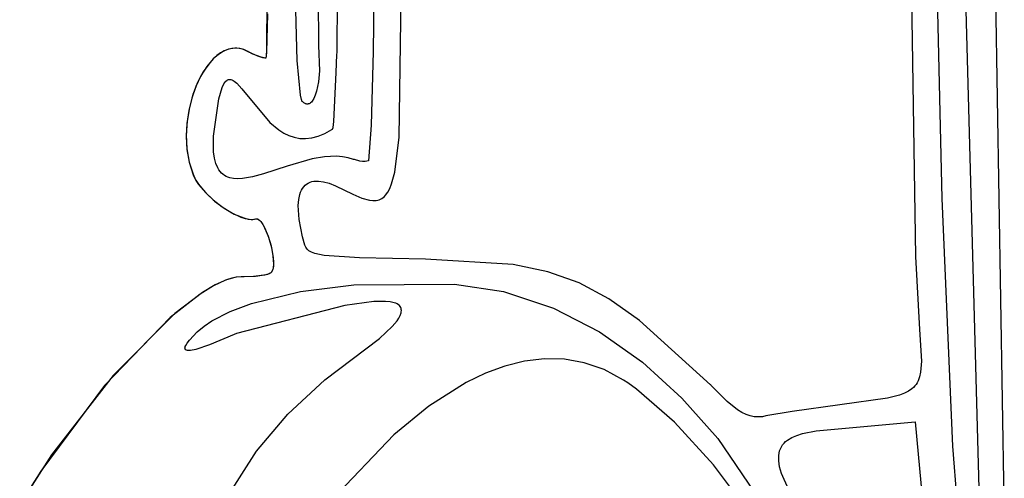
# Model space of a CAD drawing. Extents: x -74.1 to 10.8, y -36.7 to 44.6.
# Tile 156 of 199: x -21.516 to -20.192, y -9.755 to -9.138. Entities that reach past the tile are written whole.
import ezdxf

# ---------------------------------------------------------------- set-up
doc = ezdxf.new("R2010")
doc.units = 0

msp = doc.modelspace()

# ---------------------------------------------------------------- linework, layer by layer
at = {"layer": 'Layer 1', "color": 7, "linetype": 'CONTINUOUS'}
for p, q in [((-21.08907, -9.182223), (-21.082071, -8.332876)), ((-21.005855, -9.29628), (-20.997981, -8.7319)), ((-20.322311, -8.75431), (-20.311529, -9.45682)), ((-21.142663, -9.193232), (-21.153023, -8.816744)), ((-21.036737, -8.872355), (-21.040571, -9.181095)), ((-21.117071, -8.907273), (-21.114071, -9.173273)), ((-20.276007, -9.378967), (-20.286337, -8.918833)), ((-21.183071, -8.929273), (-21.183973, -9.178527)), ((-20.192324, -9.805539), (-20.204969, -9.044305)), ((-20.245065, -9.086227), (-20.226173, -9.787465)), ((-21.182781, -9.130627), (-21.184149, -9.182047)), ((-21.246065, -9.183367), (-21.250902, -9.186933)), ((-21.245654, -9.183102), (-21.250773, -9.186828)), ((-21.241077, -9.180525), (-21.246065, -9.183367)), ((-21.240369, -9.180188), (-21.245654, -9.183102)), ((-21.235957, -9.178452), (-21.241077, -9.180525)), ((-21.23494, -9.17814), (-21.240369, -9.180188)), ((-21.230726, -9.177196), (-21.235957, -9.178452)), ((-21.22939, -9.177013), (-21.23494, -9.17814)), ((-21.225403, -9.176803), (-21.230726, -9.177196)), ((-21.226577, -9.176813), (-21.22939, -9.177013)), ((-21.223743, -9.176863), (-21.226577, -9.176813)), ((-21.220007, -9.17732), (-21.225403, -9.176803)), ((-21.220891, -9.177171), (-21.223743, -9.176863)), ((-21.218022, -9.177744), (-21.220891, -9.177171)), ((-21.214559, -9.178793), (-21.220007, -9.17732)), ((-21.215142, -9.178589), (-21.218022, -9.177744)), ((-21.209353, -9.181121), (-21.215142, -9.178589)), ((-21.209078, -9.18127), (-21.214559, -9.178793)), ((-21.208641, -9.181511), (-21.209353, -9.181121)), ((-21.208972, -9.181328), (-21.209058, -9.181281)), ((-21.2088, -9.181423), (-21.208972, -9.181328)), ((-21.208105, -9.181801), (-21.2088, -9.181423)), ((-21.207672, -9.182031), (-21.208641, -9.181511)), ((-21.202282, -9.18464), (-21.208105, -9.181801)), ((-21.203651, -9.184017), (-21.207672, -9.182031)), ((-21.19556, -9.187379), (-21.203651, -9.184017)), ((-21.191138, -9.188894), (-21.202282, -9.18464)), ((-21.183973, -9.178527), (-21.184558, -9.187738)), ((-21.184149, -9.182047), (-21.184558, -9.187738)), ((-21.114071, -9.173273), (-21.113009, -9.207211)), ((-21.089312, -9.185195), (-21.089111, -9.18259)), ((-21.089111, -9.18259), (-21.089088, -9.182393)), ((-21.089088, -9.182393), (-21.089076, -9.182306)), ((-21.089072, -9.182275), (-21.08907, -9.182223)), ((-21.040571, -9.181095), (-21.043456, -9.280109)), ((-21.260418, -9.196494), (-21.269117, -9.208746)), ((-21.255568, -9.191176), (-21.264309, -9.201504)), ((-21.255702, -9.19131), (-21.260418, -9.196494)), ((-21.250773, -9.186828), (-21.255702, -9.19131)), ((-21.250902, -9.186933), (-21.255568, -9.191176)), ((-21.188738, -9.189593), (-21.19556, -9.187379)), ((-21.187023, -9.190006), (-21.191138, -9.188894)), ((-21.186303, -9.190144), (-21.188738, -9.189593)), ((-21.185594, -9.190243), (-21.187023, -9.190006)), ((-21.185418, -9.190259), (-21.186303, -9.190144)), ((-21.18507, -9.190273), (-21.185594, -9.190243)), ((-21.18507, -9.190273), (-21.185418, -9.190259)), ((-21.184978, -9.190188), (-21.185004, -9.190229)), ((-21.184925, -9.190066), (-21.184978, -9.190188)), ((-21.184937, -9.190097), (-21.184975, -9.190183)), ((-21.184861, -9.189844), (-21.184937, -9.190097)), ((-21.184872, -9.18989), (-21.184925, -9.190066)), ((-21.184767, -9.18938), (-21.184872, -9.18989)), ((-21.184558, -9.187738), (-21.184861, -9.189844)), ((-21.184558, -9.187738), (-21.184767, -9.18938)), ((-21.138316, -9.240157), (-21.142663, -9.193232)), ((-21.09034, -9.209675), (-21.089312, -9.185195)), ((-21.269117, -9.208746), (-21.276685, -9.223143)), ((-21.264309, -9.201504), (-21.272131, -9.213979)), ((-21.113009, -9.207211), (-21.114353, -9.222141)), ((-21.093483, -9.275184), (-21.09034, -9.209675)), ((-21.276685, -9.223143), (-21.282936, -9.239246)), ((-21.272131, -9.213979), (-21.278876, -9.228227)), ((-21.241308, -9.224638), (-21.240075, -9.222748)), ((-21.240075, -9.222748), (-21.238811, -9.221239)), ((-21.238811, -9.221239), (-21.237513, -9.220096)), ((-21.237513, -9.220096), (-21.236852, -9.219657)), ((-21.236852, -9.219657), (-21.236182, -9.219304)), ((-21.236182, -9.219304), (-21.235503, -9.219034)), ((-21.235503, -9.219034), (-21.234814, -9.218846)), ((-21.234814, -9.218846), (-21.234117, -9.218739)), ((-21.234117, -9.218739), (-21.23341, -9.218709)), ((-21.23341, -9.218709), (-21.232694, -9.218755)), ((-21.232694, -9.218755), (-21.231967, -9.218875)), ((-21.231967, -9.218875), (-21.230485, -9.219331)), ((-21.230485, -9.219331), (-21.228961, -9.22006)), ((-21.228961, -9.22006), (-21.227395, -9.221047)), ((-21.227395, -9.221047), (-21.224131, -9.223733)), ((-21.224131, -9.223733), (-21.217034, -9.231525)), ((-21.114353, -9.222141), (-21.116821, -9.234773)), ((-21.278876, -9.228227), (-21.284387, -9.243874)), ((-21.248117, -9.244852), (-21.243684, -9.229625)), ((-21.243684, -9.229625), (-21.241308, -9.224638)), ((-21.217034, -9.231525), (-21.179491, -9.276844)), ((-21.116821, -9.234773), (-21.118448, -9.240009)), ((-21.284387, -9.243874), (-21.288506, -9.260548)), ((-21.282936, -9.239246), (-21.287684, -9.256615)), ((-21.255202, -9.294902), (-21.248117, -9.244852)), ((-21.137196, -9.24565), (-21.138316, -9.240157)), ((-21.136634, -9.247333), (-21.137196, -9.24565)), ((-21.136353, -9.247897), (-21.136634, -9.247333)), ((-21.136212, -9.248109), (-21.136353, -9.247897)), ((-21.136071, -9.248273), (-21.136212, -9.248109)), ((-21.13528, -9.249025), (-21.136071, -9.248273)), ((-21.133728, -9.250262), (-21.13528, -9.249025)), ((-21.132219, -9.251151), (-21.133728, -9.250262)), ((-21.125375, -9.250782), (-21.126004, -9.251157)), ((-21.124759, -9.250336), (-21.125375, -9.250782)), ((-21.123567, -9.249239), (-21.124759, -9.250336)), ((-21.122429, -9.247878), (-21.123567, -9.249239)), ((-21.120321, -9.244406), (-21.122429, -9.247878)), ((-21.118448, -9.240009), (-21.120321, -9.244406)), ((-21.288506, -9.260548), (-21.291076, -9.277876)), ((-21.287684, -9.256615), (-21.290745, -9.274809)), ((-21.131481, -9.251469), (-21.132219, -9.251151)), ((-21.130755, -9.251705), (-21.131481, -9.251469)), ((-21.13004, -9.251859), (-21.130755, -9.251705)), ((-21.129337, -9.251934), (-21.13004, -9.251859)), ((-21.128646, -9.25193), (-21.129337, -9.251934)), ((-21.127967, -9.251849), (-21.128646, -9.25193)), ((-21.1273, -9.251692), (-21.127967, -9.251849)), ((-21.126646, -9.251461), (-21.1273, -9.251692)), ((-21.126004, -9.251157), (-21.126646, -9.251461)), ((-21.290745, -9.274809), (-21.291932, -9.293388)), ((-21.179491, -9.276844), (-21.167384, -9.28678)), ((-21.094496, -9.28358), (-21.093483, -9.275184)), ((-21.291076, -9.277876), (-21.29194, -9.295483)), ((-21.167384, -9.28678), (-21.160864, -9.29086)), ((-21.105489, -9.291346), (-21.096059, -9.285924)), ((-21.096059, -9.285924), (-21.095456, -9.285529)), ((-21.095456, -9.285529), (-21.095154, -9.285328)), ((-21.095154, -9.285328), (-21.095078, -9.285278)), ((-21.095071, -9.285273), (-21.095036, -9.285234)), ((-21.095036, -9.285234), (-21.094967, -9.285133)), ((-21.094967, -9.285133), (-21.094899, -9.285)), ((-21.094899, -9.285), (-21.094763, -9.284645)), ((-21.094763, -9.284645), (-21.094496, -9.28358)), ((-21.043456, -9.280109), (-21.047071, -9.328273)), ((-21.29194, -9.295483), (-21.290939, -9.312996)), ((-21.291932, -9.293388), (-21.291059, -9.311912)), ((-21.25511, -9.316106), (-21.255202, -9.294902)), ((-21.160864, -9.29086), (-21.154017, -9.294184)), ((-21.154017, -9.294184), (-21.146834, -9.296629)), ((-21.146834, -9.296629), (-21.139303, -9.298071)), ((-21.139303, -9.298071), (-21.131414, -9.298387)), ((-21.131414, -9.298387), (-21.123156, -9.297454)), ((-21.123156, -9.297454), (-21.114518, -9.295148)), ((-21.114518, -9.295148), (-21.105489, -9.291346)), ((-21.011725, -9.343391), (-21.005855, -9.29628)), ((-21.291059, -9.311912), (-21.287942, -9.329942)), ((-21.290939, -9.312996), (-21.287917, -9.330043)), ((-21.253945, -9.324603), (-21.25511, -9.316106)), ((-21.287942, -9.329942), (-21.282394, -9.347036)), ((-21.287917, -9.330043), (-21.282716, -9.34625)), ((-21.252079, -9.331803), (-21.253945, -9.324603)), ((-21.122592, -9.325775), (-21.156103, -9.335427)), ((-21.105971, -9.322864), (-21.122592, -9.325775)), ((-21.089817, -9.322076), (-21.105971, -9.322864)), ((-21.082005, -9.322678), (-21.089817, -9.322076)), ((-21.074416, -9.324048), (-21.082005, -9.322678)), ((-21.067085, -9.326268), (-21.074416, -9.324048)), ((-21.06699, -9.326297), (-21.067051, -9.326279)), ((-21.066745, -9.326367), (-21.06699, -9.326297)), ((-21.065781, -9.326647), (-21.066745, -9.326367)), ((-21.058614, -9.328564), (-21.065781, -9.326647)), ((-21.05507, -9.329047), (-21.058614, -9.328564)), ((-21.051288, -9.329003), (-21.05507, -9.329047)), ((-21.047071, -9.328273), (-21.051288, -9.329003)), ((-21.249551, -9.337785), (-21.252079, -9.331803)), ((-21.248049, -9.340344), (-21.249551, -9.337785)), ((-21.246394, -9.342629), (-21.248049, -9.340344)), ((-21.244591, -9.344648), (-21.246394, -9.342629)), ((-21.156103, -9.335427), (-21.188077, -9.345943)), ((-21.015884, -9.359194), (-21.011725, -9.343391)), ((-21.282716, -9.34625), (-21.279249, -9.353922)), ((-21.282394, -9.347036), (-21.278905, -9.354559)), ((-21.279249, -9.353922), (-21.278954, -9.354476)), ((-21.278954, -9.354476), (-21.275533, -9.359739)), ((-21.278905, -9.354559), (-21.275257, -9.360124)), ((-21.242644, -9.346413), (-21.244591, -9.344648)), ((-21.240558, -9.347933), (-21.242644, -9.346413)), ((-21.238337, -9.349219), (-21.240558, -9.347933)), ((-21.235986, -9.350279), (-21.238337, -9.349219)), ((-21.233508, -9.351124), (-21.235986, -9.350279)), ((-21.228193, -9.352209), (-21.233508, -9.351124)), ((-21.222427, -9.352553), (-21.228193, -9.352209)), ((-21.216246, -9.352236), (-21.222427, -9.352553)), ((-21.202779, -9.349935), (-21.216246, -9.352236)), ((-21.188077, -9.345943), (-21.202779, -9.349935)), ((-21.125528, -9.357021), (-21.122953, -9.356209)), ((-21.122953, -9.356209), (-21.12019, -9.355679)), ((-21.12019, -9.355679), (-21.11724, -9.355431)), ((-21.11724, -9.355431), (-21.114103, -9.355467)), ((-21.114103, -9.355467), (-21.107277, -9.356396)), ((-21.107277, -9.356396), (-21.099721, -9.358476)), ((-21.275533, -9.359739), (-21.266635, -9.370424)), ((-21.275257, -9.360124), (-21.265695, -9.371406)), ((-21.13817, -9.370482), (-21.136949, -9.367734)), ((-21.136949, -9.367734), (-21.135531, -9.365259)), ((-21.135531, -9.365259), (-21.133917, -9.363058)), ((-21.133917, -9.363058), (-21.132109, -9.361133)), ((-21.132109, -9.361133), (-21.130107, -9.359484)), ((-21.130107, -9.359484), (-21.127913, -9.358113)), ((-21.127913, -9.358113), (-21.125528, -9.357021)), ((-21.099721, -9.358476), (-21.091445, -9.361715)), ((-21.091445, -9.361715), (-21.067951, -9.373255)), ((-21.021004, -9.370448), (-21.018317, -9.365361)), ((-21.018317, -9.365361), (-21.015884, -9.359194)), ((-21.266635, -9.370424), (-21.255667, -9.380799)), ((-21.265695, -9.371406), (-21.253906, -9.38228)), ((-21.255667, -9.380799), (-21.243436, -9.390244)), ((-21.253906, -9.38228), (-21.240842, -9.392011)), ((-21.141277, -9.388274), (-21.140639, -9.380352)), ((-21.140639, -9.380352), (-21.139193, -9.373502)), ((-21.139193, -9.373502), (-21.13817, -9.370482)), ((-21.067951, -9.373255), (-21.056006, -9.378286)), ((-21.056006, -9.378286), (-21.045591, -9.3812)), ((-21.045591, -9.3812), (-21.040924, -9.381718)), ((-21.040924, -9.381718), (-21.036599, -9.381533)), ((-21.036599, -9.381533), (-21.03456, -9.381159)), ((-21.03456, -9.381159), (-21.032602, -9.380587)), ((-21.032602, -9.380587), (-21.030723, -9.379811)), ((-21.030723, -9.379811), (-21.02892, -9.378823)), ((-21.02892, -9.378823), (-21.027193, -9.377615)), ((-21.027193, -9.377615), (-21.02554, -9.376181)), ((-21.02554, -9.376181), (-21.023958, -9.374513)), ((-21.023958, -9.374513), (-21.021004, -9.370448)), ((-20.261378, -9.712036), (-20.276007, -9.378967)), ((-21.243436, -9.390244), (-21.230748, -9.398135)), ((-21.240842, -9.392011), (-21.227452, -9.399866)), ((-21.140092, -9.407296), (-21.141277, -9.388274)), ((-21.230748, -9.398135), (-21.21841, -9.403849)), ((-21.227452, -9.399866), (-21.21469, -9.405109)), ((-21.21841, -9.403849), (-21.212624, -9.405695)), ((-21.21469, -9.405109), (-21.20884, -9.406522)), ((-21.212624, -9.405695), (-21.207229, -9.406763)), ((-21.20884, -9.406522), (-21.203504, -9.407007)), ((-21.207229, -9.406763), (-21.204709, -9.406981)), ((-21.204709, -9.406981), (-21.202324, -9.406976)), ((-21.203504, -9.407007), (-21.201066, -9.406873)), ((-21.202324, -9.406976), (-21.200088, -9.406737)), ((-21.201066, -9.406873), (-21.1988, -9.406473)), ((-21.200088, -9.406737), (-21.198036, -9.406268)), ((-21.1988, -9.406473), (-21.197869, -9.406246)), ((-21.198036, -9.406268), (-21.197431, -9.406225)), ((-21.197869, -9.406246), (-21.197227, -9.406233)), ((-21.197431, -9.406225), (-21.196818, -9.406282)), ((-21.197227, -9.406233), (-21.196576, -9.406331)), ((-21.196818, -9.406282), (-21.196196, -9.406436)), ((-21.196576, -9.406331), (-21.195916, -9.406535)), ((-21.196196, -9.406436), (-21.195567, -9.406683)), ((-21.195916, -9.406535), (-21.195249, -9.406842)), ((-21.195567, -9.406683), (-21.194932, -9.407022)), ((-21.195249, -9.406842), (-21.194575, -9.40725)), ((-21.194932, -9.407022), (-21.194292, -9.407448)), ((-21.194575, -9.40725), (-21.193212, -9.408348)), ((-21.194292, -9.407448), (-21.192999, -9.408552)), ((-21.193212, -9.408348), (-21.191836, -9.409803)), ((-21.192999, -9.408552), (-21.191696, -9.40997)), ((-21.13556, -9.43049), (-21.140092, -9.407296)), ((-21.191836, -9.409803), (-21.18908, -9.413666)), ((-21.191696, -9.40997), (-21.189086, -9.413655)), ((-21.189086, -9.413655), (-21.186523, -9.41831)), ((-21.18908, -9.413666), (-21.186374, -9.418611)), ((-21.186523, -9.41831), (-21.181767, -9.429759)), ((-21.186374, -9.418611), (-21.181393, -9.430837)), ((-21.181767, -9.429759), (-21.177894, -9.442775)), ((-21.181393, -9.430837), (-21.177442, -9.444664)), ((-21.132547, -9.441514), (-21.13556, -9.43049)), ((-21.177894, -9.442775), (-21.175372, -9.455815)), ((-21.177442, -9.444664), (-21.175073, -9.458273)), ((-21.131249, -9.444418), (-21.132547, -9.441514)), ((-21.130431, -9.44574), (-21.131249, -9.444418)), ((-21.129469, -9.446978), (-21.130431, -9.44574)), ((-21.128337, -9.448138), (-21.129469, -9.446978)), ((-21.12701, -9.44922), (-21.128337, -9.448138)), ((-21.125464, -9.450229), (-21.12701, -9.44922)), ((-21.175372, -9.455815), (-21.174668, -9.467336)), ((-21.175073, -9.458273), (-21.174653, -9.464427)), ((-21.123675, -9.451168), (-21.125464, -9.450229)), ((-21.119265, -9.452847), (-21.123675, -9.451168)), ((-21.106434, -9.4555), (-21.119265, -9.452847)), ((-21.059188, -9.458684), (-21.106434, -9.4555)), ((-20.970391, -9.460392), (-21.059188, -9.458684)), ((-20.852627, -9.467852), (-20.970391, -9.460392)), ((-20.311529, -9.45682), (-20.306326, -9.554924)), ((-21.176248, -9.475794), (-21.17663, -9.47656)), ((-21.175688, -9.474298), (-21.176388, -9.476093)), ((-21.175613, -9.474051), (-21.176248, -9.475794)), ((-21.175174, -9.472206), (-21.175688, -9.474298)), ((-21.175143, -9.472044), (-21.175613, -9.474051)), ((-21.174835, -9.469845), (-21.175174, -9.472206)), ((-21.174668, -9.467336), (-21.175143, -9.472044)), ((-21.174653, -9.464427), (-21.174835, -9.469845)), ((-20.805995, -9.477402), (-20.852627, -9.467852)), ((-21.23904, -9.488786), (-21.255388, -9.496452)), ((-21.237766, -9.488312), (-21.253056, -9.4952)), ((-21.23157, -9.486316), (-21.23904, -9.488786)), ((-21.23076, -9.486097), (-21.237766, -9.488312)), ((-21.224612, -9.484801), (-21.23157, -9.486316)), ((-21.224217, -9.484742), (-21.23076, -9.486097)), ((-21.218199, -9.484274), (-21.224612, -9.484801)), ((-21.218164, -9.484274), (-21.224217, -9.484742)), ((-21.217588, -9.484273), (-21.218199, -9.484274)), ((-21.217978, -9.484273), (-21.218164, -9.484274)), ((-21.214004, -9.484245), (-21.217978, -9.484273)), ((-21.201352, -9.483747), (-21.217588, -9.484273)), ((-21.198944, -9.483565), (-21.214004, -9.484245)), ((-21.187786, -9.482135), (-21.201352, -9.483747)), ((-21.186584, -9.481893), (-21.198944, -9.483565)), ((-21.182673, -9.480879), (-21.187786, -9.482135)), ((-21.181983, -9.480648), (-21.186584, -9.481893)), ((-21.180651, -9.480132), (-21.182673, -9.480879)), ((-21.180177, -9.479918), (-21.181983, -9.480648)), ((-21.179029, -9.479302), (-21.180651, -9.480132)), ((-21.178737, -9.479114), (-21.180177, -9.479918)), ((-21.178378, -9.478855), (-21.179029, -9.479302)), ((-21.178164, -9.478683), (-21.178737, -9.479114)), ((-21.177841, -9.478388), (-21.178378, -9.478855)), ((-21.177693, -9.478233), (-21.178164, -9.478683)), ((-21.17742, -9.477898), (-21.177841, -9.478388)), ((-21.177328, -9.477763), (-21.177693, -9.478233)), ((-21.176388, -9.476093), (-21.17742, -9.477898)), ((-21.177186, -9.477521), (-21.177328, -9.477763)), ((-21.177072, -9.477274), (-21.177186, -9.477521)), ((-21.17663, -9.47656), (-21.177055, -9.47725)), ((-20.763923, -9.492361), (-20.805995, -9.477402)), ((-21.255388, -9.496452), (-21.273396, -9.507526)), ((-21.253056, -9.4952), (-21.269864, -9.505176)), ((-21.138528, -9.504067), (-21.066584, -9.494958)), ((-21.066584, -9.494958), (-20.931201, -9.494012)), ((-20.931201, -9.494012), (-20.865321, -9.504138)), ((-20.723705, -9.513876), (-20.763923, -9.492361)), ((-21.273396, -9.507526), (-21.313345, -9.538803)), ((-21.269864, -9.505176), (-21.307152, -9.533461)), ((-21.204367, -9.51997), (-21.138528, -9.504067)), ((-20.865321, -9.504138), (-20.798469, -9.526266)), ((-20.682636, -9.543094), (-20.723705, -9.513876)), ((-21.2329, -9.530714), (-21.204367, -9.51997)), ((-21.078576, -9.52289), (-21.224158, -9.560299)), ((-21.039612, -9.517569), (-21.078576, -9.52289)), ((-21.02416, -9.517279), (-21.039612, -9.517569)), ((-21.017792, -9.517867), (-21.02416, -9.517279)), ((-21.012463, -9.518996), (-21.017792, -9.517867)), ((-21.01022, -9.519777), (-21.012463, -9.518996)), ((-21.008273, -9.520708), (-21.01022, -9.519777)), ((-21.006637, -9.521794), (-21.008273, -9.520708)), ((-21.005377, -9.522956), (-21.006637, -9.521794)), ((-21.004411, -9.524158), (-21.005377, -9.522956)), ((-21.003676, -9.525436), (-21.004411, -9.524158)), ((-21.003165, -9.526786), (-21.003676, -9.525436)), ((-21.00287, -9.528205), (-21.003165, -9.526786)), ((-21.002782, -9.52969), (-21.00287, -9.528205)), ((-20.798469, -9.526266), (-20.736316, -9.558283)), ((-21.313345, -9.538803), (-21.401684, -9.630227)), ((-21.307152, -9.533461), (-21.390222, -9.616877)), ((-21.257392, -9.543447), (-21.2329, -9.530714)), ((-21.008556, -9.54346), (-21.006147, -9.539754)), ((-21.006147, -9.539754), (-21.004338, -9.536204)), ((-21.004338, -9.536204), (-21.003194, -9.532839)), ((-21.003194, -9.532839), (-21.002892, -9.531236)), ((-21.002892, -9.531236), (-21.002782, -9.52969)), ((-21.277005, -9.558269), (-21.267861, -9.550591)), ((-21.267861, -9.550591), (-21.257392, -9.543447)), ((-21.031946, -9.567273), (-21.014913, -9.551217)), ((-21.014913, -9.551217), (-21.008556, -9.54346)), ((-20.587124, -9.629222), (-20.682636, -9.543094)), ((-20.306326, -9.554924), (-20.30379, -9.597617)), ((-21.287505, -9.569378), (-21.277005, -9.558269)), ((-21.227518, -9.561633), (-21.260456, -9.575561)), ((-21.224158, -9.560299), (-21.227518, -9.561633)), ((-21.105609, -9.622584), (-21.031946, -9.567273)), ((-20.736316, -9.558283), (-20.678787, -9.599002)), ((-21.29361, -9.580301), (-21.293591, -9.579807)), ((-21.293571, -9.580755), (-21.29361, -9.580301)), ((-21.293591, -9.579807), (-21.293514, -9.579273)), ((-21.293477, -9.58117), (-21.293571, -9.580755)), ((-21.293514, -9.579273), (-21.293177, -9.578078)), ((-21.293327, -9.581546), (-21.293477, -9.58117)), ((-21.293124, -9.581885), (-21.293327, -9.581546)), ((-21.293177, -9.578078), (-21.292588, -9.57671)), ((-21.292588, -9.57671), (-21.290614, -9.573429)), ((-21.290614, -9.573429), (-21.287505, -9.569378)), ((-21.260456, -9.575561), (-21.278931, -9.58179)), ((-21.29287, -9.582187), (-21.293124, -9.581885)), ((-21.292564, -9.582453), (-21.29287, -9.582187)), ((-21.292209, -9.582684), (-21.292564, -9.582453)), ((-21.291807, -9.582881), (-21.292209, -9.582684)), ((-21.291357, -9.583045), (-21.291807, -9.582881)), ((-21.290324, -9.583275), (-21.291357, -9.583045)), ((-21.28912, -9.583382), (-21.290324, -9.583275)), ((-21.286246, -9.58325), (-21.28912, -9.583382)), ((-21.278931, -9.58179), (-21.286246, -9.58325)), ((-20.810388, -9.594419), (-20.83705, -9.597557)), ((-20.783653, -9.595057), (-20.810388, -9.594419)), ((-20.863535, -9.604129), (-20.889738, -9.613793)), ((-20.83705, -9.597557), (-20.863535, -9.604129)), ((-20.756948, -9.599811), (-20.783653, -9.595057)), ((-20.730377, -9.609024), (-20.756948, -9.599811)), ((-20.678787, -9.599002), (-20.625808, -9.647235)), ((-20.30379, -9.597617), (-20.30493, -9.612611)), ((-21.390222, -9.616877), (-21.472821, -9.723725)), ((-20.889738, -9.613793), (-20.915555, -9.626209)), ((-20.704045, -9.623037), (-20.730377, -9.609024)), ((-20.306314, -9.618783), (-20.308321, -9.624173)), ((-20.30493, -9.612611), (-20.306314, -9.618783)), ((-21.401684, -9.630227), (-21.487371, -9.745571)), ((-21.155493, -9.668733), (-21.105609, -9.622584)), ((-20.915555, -9.626209), (-20.96562, -9.657927)), ((-20.698382, -9.626735), (-20.704045, -9.623037)), ((-20.686555, -9.635134), (-20.698382, -9.626735)), ((-20.587071, -9.629274), (-20.587124, -9.629222)), ((-20.58702, -9.629329), (-20.587059, -9.629287)), ((-20.586867, -9.629496), (-20.58702, -9.629329)), ((-20.586255, -9.630158), (-20.586867, -9.629496)), ((-20.581505, -9.635233), (-20.586255, -9.630158)), ((-20.314448, -9.632908), (-20.316463, -9.634721)), ((-20.312633, -9.630957), (-20.314448, -9.632908)), ((-20.311012, -9.628857), (-20.312633, -9.630957)), ((-20.309577, -9.626599), (-20.311012, -9.628857)), ((-20.308321, -9.624173), (-20.309577, -9.626599)), ((-20.635454, -9.679785), (-20.686555, -9.635134)), ((-20.625808, -9.647235), (-20.577305, -9.701796)), ((-20.564806, -9.65174), (-20.581505, -9.635233)), ((-20.349356, -9.647271), (-20.477604, -9.665222)), ((-20.333209, -9.643203), (-20.349356, -9.647271)), ((-20.326691, -9.640769), (-20.333209, -9.643203)), ((-20.321129, -9.637966), (-20.326691, -9.640769)), ((-20.316463, -9.634721), (-20.321129, -9.637966)), ((-20.96562, -9.657927), (-21.012897, -9.696552)), ((-20.551049, -9.662832), (-20.564806, -9.65174)), ((-21.19765, -9.718727), (-21.155493, -9.668733)), ((-20.544964, -9.66662), (-20.551049, -9.662832)), ((-20.539245, -9.669379), (-20.544964, -9.66662)), ((-20.533766, -9.67122), (-20.539245, -9.669379)), ((-20.528404, -9.672251), (-20.533766, -9.67122)), ((-20.523037, -9.672581), (-20.528404, -9.672251)), ((-20.517539, -9.672319), (-20.523037, -9.672581)), ((-20.512647, -9.671178), (-20.517539, -9.672319)), ((-20.477604, -9.665222), (-20.512647, -9.671178)), ((-20.582996, -9.7371), (-20.635454, -9.679785)), ((-20.44518, -9.691143), (-20.312071, -9.679273)), ((-20.312071, -9.679273), (-20.291134, -9.902602)), ((-21.012897, -9.696552), (-21.095765, -9.783597)), ((-20.483796, -9.703843), (-20.478074, -9.700364)), ((-20.478074, -9.700364), (-20.471315, -9.697419)), ((-20.471315, -9.697419), (-20.463556, -9.694943)), ((-20.463556, -9.694943), (-20.44518, -9.691143)), ((-20.577305, -9.701796), (-20.493429, -9.82515)), ((-20.493324, -9.715294), (-20.491983, -9.712657)), ((-20.491983, -9.712657), (-20.490355, -9.710202)), ((-20.490355, -9.710202), (-20.488445, -9.70792)), ((-20.488445, -9.70792), (-20.486257, -9.705803)), ((-20.486257, -9.705803), (-20.483796, -9.703843)), ((-20.228884, -10.128288), (-20.261378, -9.712036)), ((-21.472821, -9.723725), (-21.515774, -9.790493)), ((-21.320769, -9.911203), (-21.19765, -9.718727)), ((-20.495583, -9.724374), (-20.495129, -9.721145)), ((-20.495572, -9.73148), (-20.495583, -9.724374)), ((-20.495129, -9.721145), (-20.494374, -9.718121)), ((-20.494374, -9.718121), (-20.493324, -9.715294)), ((-20.535467, -9.800378), (-20.582996, -9.7371)), ((-20.494304, -9.739504), (-20.495572, -9.73148)), ((-20.491745, -9.74851), (-20.494304, -9.739504)), ((-21.487371, -9.745571), (-21.509622, -9.781051)), ((-20.482602, -9.769722), (-20.491745, -9.74851))]:
    msp.add_line(p, q, dxfattribs=at)

doc.saveas('drawing.dxf')
